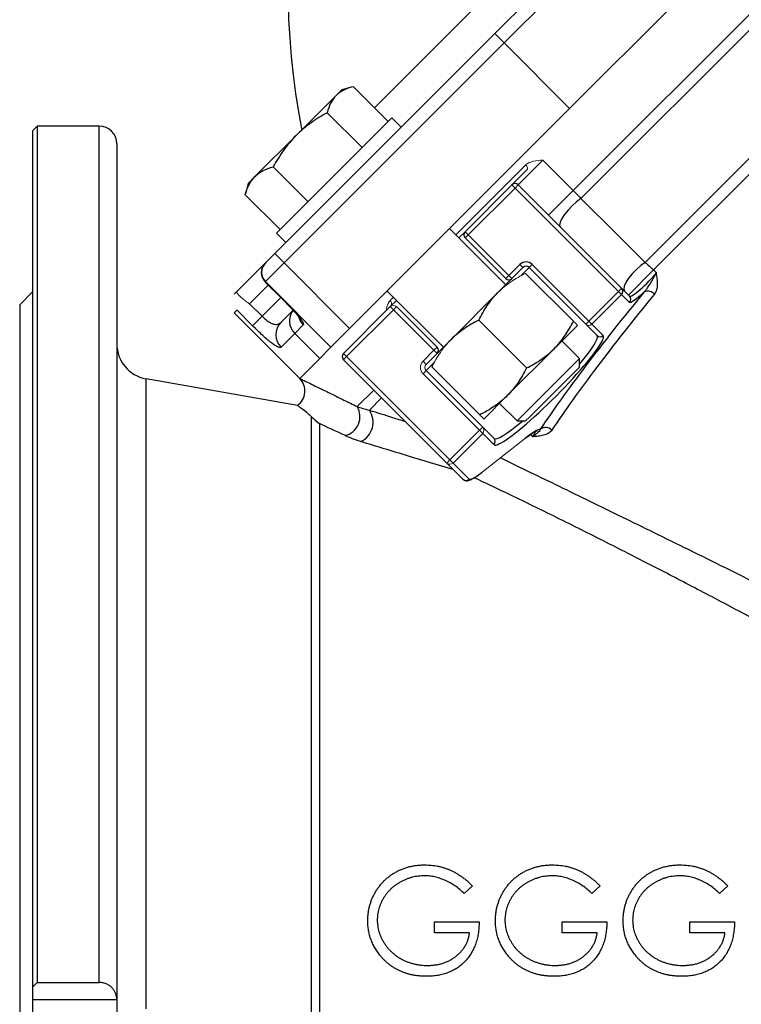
# Model space of a CAD drawing. Header units: millimetres. Extents: x -2916 to -129, y -697 to 1150.
# Tile 2 of 20: x -2916 to -2752, y 148 to 371. Entities that reach past the tile are written whole.
import ezdxf

# ---------------------------------------------------------------- set-up
doc = ezdxf.new("R2010")
doc.units = ezdxf.units.MM

msp = doc.modelspace()

# ---------------------------------------------------------------- linework, layer by layer
at = {"color": 0, "linetype": 'Continuous', "lineweight": 25}
for p, q in [((-2835.41, 351.09), (-2661.91, 524.59)), ((-2790.37, 332.36), (-2643.18, 479.55)), ((-2641.34, 477.82), (-2788.65, 330.51)), ((-2774.08, 316.07), (-2626.89, 463.25)), ((-2625.18, 461.4), (-2772.22, 314.35)), ((-2808.17, 367.9), (-2784.19, 391.88)), ((-2782.77, 389.06), (-2806.05, 365.78)), ((-2767.92, 374.21), (-2791.2, 350.93)), ((-2858, 318.07), (-2808.17, 367.9)), ((-2808.17, 367.9), (-2806.05, 365.78)), ((-2806.05, 365.78), (-2855.88, 315.95)), ((-2791.2, 350.93), (-2806.05, 365.78)), ((-2844.11, 353.88), (-2842.8, 355.19)), ((-2840.42, 355.83), (-2842.8, 355.19)), ((-2840.21, 355.89), (-2832.32, 347.99)), ((-2853.18, 344.81), (-2844.11, 353.88)), ((-2791.2, 350.93), (-2841.03, 301.1)), ((-2831.48, 348.83), (-2857.64, 322.67)), ((-2846.11, 349.98), (-2838.22, 342.09)), ((-2829.36, 346.71), (-2831.48, 348.83)), ((-2911.78, 346.95), (-2912.78, 345.95)), ((-2912.78, 151.98), (-2912.78, 345.95)), ((-2897.78, 346.95), (-2911.78, 346.95)), ((-2911.78, 346.95), (-2911.78, 152.95)), ((-2897.78, 152.95), (-2897.78, 346.95)), ((-2862.48, 335.51), (-2853.18, 344.81)), ((-2893.78, 342.95), (-2893.78, 149.03)), ((-2797.24, 339.23), (-2790.37, 332.36)), ((-2858.36, 337.74), (-2850.47, 329.84)), ((-2816.99, 322.31), (-2801.16, 338.14)), ((-2864.01, 333.98), (-2862.48, 335.51)), ((-2864.01, 333.98), (-2864.65, 331.6)), ((-2814.86, 323.02), (-2804.26, 333.63)), ((-2803.55, 332.92), (-2814.16, 322.31)), ((-2804.26, 333.63), (-2803.55, 332.92)), ((-2802.84, 333.63), (-2803.55, 332.92)), ((-2780.13, 309.5), (-2803.55, 332.92)), ((-2802.84, 333.63), (-2779.43, 310.21)), ((-2864.7, 331.4), (-2856.81, 323.5)), ((-2790.37, 332.36), (-2795.97, 326.76)), ((-2805.67, 311), (-2818.4, 323.73)), ((-2857.64, 322.67), (-2855.52, 320.55)), ((-2814.86, 323.02), (-2814.16, 322.31)), ((-2814.86, 321.61), (-2814.16, 322.31)), ((-2805.67, 312.41), (-2814.86, 321.61)), ((-2814.16, 322.31), (-2804.96, 313.12)), ((-2860.12, 315.95), (-2858, 318.07)), ((-2858, 318.07), (-2855.88, 315.95)), ((-2866.6, 309.47), (-2860.12, 315.95)), ((-2860.16, 315.91), (-2860.12, 315.95)), ((-2855.88, 315.95), (-2860.12, 311.71)), ((-2855.88, 315.95), (-2841.03, 301.1)), ((-2804.96, 313.12), (-2802.49, 315.6)), ((-2801.78, 314.89), (-2804.26, 312.41)), ((-2802.49, 315.6), (-2801.78, 314.89)), ((-2800.37, 314.89), (-2802.27, 312.99)), ((-2799.66, 315.6), (-2800.37, 314.89)), ((-2787.56, 302.08), (-2800.37, 314.89)), ((-2799.66, 315.6), (-2786.85, 302.79)), ((-2805.67, 312.41), (-2804.96, 313.12)), ((-2804.96, 313.12), (-2804.26, 312.41)), ((-2772.22, 314.35), (-2777.89, 308.68)), ((-2772.22, 314.35), (-2771.56, 313.69)), ((-2859.47, 310.94), (-2863.71, 306.7)), ((-2860.12, 311.71), (-2860.16, 311.67)), ((-2845.27, 296.86), (-2860.12, 311.71)), ((-2860.08, 311.56), (-2856.64, 308.12)), ((-2860.06, 311.54), (-2856.64, 308.11)), ((-2779.43, 310.21), (-2780.13, 309.5)), ((-2779.43, 310.21), (-2777.65, 308.43)), ((-2912.78, 309.45), (-2915.78, 306.45)), ((-2860.88, 303.87), (-2856.64, 308.11)), ((-2856.64, 308.11), (-2856.64, 308.12)), ((-2832.54, 309.59), (-2819.81, 296.86)), ((-2831.86, 307.44), (-2831.13, 308.17)), ((-2807.44, 309.23), (-2818.05, 298.63)), ((-2786.85, 302.79), (-2780.13, 309.5)), ((-2779.43, 308.8), (-2786.15, 302.09)), ((-2780.13, 309.5), (-2779.43, 308.8)), ((-2777.65, 307.02), (-2779.43, 308.8)), ((-2915.78, 306.45), (-2915.78, -12.55)), ((-2842.44, 295.44), (-2831.83, 306.05)), ((-2830.42, 306.05), (-2821.23, 296.86)), ((-2867.19, 304.64), (-2852.34, 289.79)), ((-2856.61, 302.49), (-2853.86, 305.23)), ((-2831.13, 305.34), (-2841.73, 294.74)), ((-2821.94, 296.15), (-2831.13, 305.34)), ((-2851.55, 301.89), (-2853.47, 299.97)), ((-2811.8, 302.98), (-2800.96, 292.15)), ((-2789.41, 301.81), (-2794.71, 296.5)), ((-2785, 299.52), (-2787.56, 302.08)), ((-2786.15, 302.09), (-2783.59, 299.52)), ((-2853.47, 299.97), (-2856.58, 296.86)), ((-2847.81, 294.31), (-2853.47, 299.97)), ((-2841.03, 301.1), (-2845.27, 296.86)), ((-2845.27, 296.86), (-2847.81, 294.31)), ((-2821.94, 296.15), (-2821.23, 296.86)), ((-2788.95, 294.28), (-2792.94, 298.27)), ((-2842.44, 295.44), (-2841.73, 294.74)), ((-2841.73, 294.74), (-2842.44, 294.03)), ((-2841.73, 294.74), (-2818.32, 271.32)), ((-2824.41, 293.68), (-2821.94, 296.15)), ((-2821.23, 295.44), (-2823.7, 292.97)), ((-2821.23, 295.44), (-2821.94, 296.15)), ((-2794.71, 296.5), (-2805.32, 285.9)), ((-2847.81, 294.31), (-2852.34, 289.79)), ((-2819.03, 270.61), (-2842.44, 294.03)), ((-2821.81, 293.45), (-2823.7, 291.56)), ((-2802.07, 281.16), (-2788.95, 294.28)), ((-2800.3, 281.02), (-2788.95, 292.37)), ((-2788.95, 292.37), (-2788.95, 294.28)), ((-2811.6, 278.04), (-2824.41, 290.85)), ((-2823.7, 291.56), (-2810.89, 278.75)), ((-2852.82, 283.67), (-2887.16, 289.72)), ((-2887.16, 146.95), (-2887.16, 289.72)), ((-2839.32, 283.41), (-2835.57, 287.16)), ((-2805.32, 285.9), (-2810.62, 280.59)), ((-2833.79, 285.37), (-2836.56, 282.6)), ((-2807.09, 284.13), (-2803.09, 280.14)), ((-2849.64, 10.8), (-2849.64, 281.07)), ((-2803.09, 280.14), (-2802.07, 281.16)), ((-2847.9, 279.56), (-2847.9, 10.95)), ((-2803.09, 280.14), (-2801.18, 280.14)), ((-2801.18, 280.14), (-2800.3, 281.02)), ((-2818.32, 271.32), (-2811.6, 278.04)), ((-2810.9, 277.34), (-2817.62, 270.62)), ((-2808.34, 274.78), (-2810.9, 277.34)), ((-2810.89, 278.75), (-2808.33, 276.18)), ((-2799.55, 276.57), (-2800.05, 277.07)), ((-2815.38, 266.96), (-2819.03, 270.61)), ((-2817.62, 270.62), (-2813.97, 266.97)), ((-2813.24, 174.86), (-2815.08, 173.11)), ((-2784.31, 174.86), (-2786.16, 173.11)), ((-2755.39, 174.86), (-2757.24, 173.11)), ((-2821.85, 164.18), (-2821.85, 166.64)), ((-2821.85, 166.64), (-2811.7, 166.64)), ((-2792.93, 164.18), (-2792.93, 166.64)), ((-2792.93, 166.64), (-2782.78, 166.64)), ((-2764.01, 164.18), (-2764.01, 166.64)), ((-2764.01, 166.64), (-2753.85, 166.64)), ((-2813.85, 164.18), (-2821.85, 164.18)), ((-2784.93, 164.18), (-2792.93, 164.18)), ((-2756.01, 164.18), (-2764.01, 164.18)), ((-2912.78, 149.07), (-2912.78, 151.98)), ((-2911.78, 152.95), (-2897.78, 152.95)), ((-2912.78, 149.07), (-2893.78, 149.07)), ((-2912.78, 144.83), (-2912.78, 149.07)), ((-2893.78, 149.03), (-2893.78, 144.87))]:
    msp.add_line(p, q, dxfattribs=at)
at = {"color": 0, "linetype": 'Continuous', "lineweight": 18}
for p, q in [((-2797.24, 339.23), (-2802.84, 333.63)), ((-2804.26, 333.63), (-2800.88, 337.01)), ((-2816.28, 321.61), (-2814.86, 323.02)), ((-2804.26, 312.41), (-2807.44, 309.23)), ((-2801.19, 313.59), (-2790.36, 302.76)), ((-2867.19, 308.88), (-2866.6, 309.47)), ((-2863.71, 306.7), (-2860.88, 303.87)), ((-2831.83, 306.05), (-2830.42, 307.46)), ((-2831.83, 306.05), (-2831.13, 305.34)), ((-2831.13, 305.34), (-2830.42, 306.05)), ((-2866.59, 305.24), (-2867.19, 304.64)), ((-2863.03, 301.73), (-2866.53, 305.23)), ((-2863.03, 301.73), (-2860.88, 303.87)), ((-2786.85, 302.79), (-2787.56, 302.08)), ((-2786.85, 302.79), (-2786.15, 302.09)), ((-2818.05, 298.63), (-2821.23, 295.44)), ((-2847.81, 294.31), (-2852.34, 289.79)), ((-2823.7, 292.97), (-2824.41, 293.68)), ((-2822.4, 292.38), (-2811.57, 281.54)), ((-2823.7, 291.56), (-2824.41, 290.85)), ((-2810.89, 278.75), (-2811.6, 278.04)), ((-2811.6, 278.04), (-2810.9, 277.34)), ((-2811.01, 268.57), (-2801.1, 276.32)), ((-2818.32, 271.32), (-2819.03, 270.61)), ((-2818.32, 271.32), (-2817.62, 270.62)), ((-2811.04, 268.54), (-2811.01, 268.57))]:
    msp.add_line(p, q, dxfattribs=at)
at = {"color": 0, "linetype": 'Continuous', "lineweight": 18, "flags": 128}
for points in [[(-2801.16, 338.14), (-2801.03, 338), (-2800.92, 337.84), (-2800.83, 337.68), (-2800.78, 337.52), (-2800.76, 337.37), (-2800.77, 337.23), (-2800.81, 337.11), (-2800.88, 337.01)], [(-2801.29, 276.17), (-2801.2, 276.22), (-2801.1, 276.32)]]:
    msp.add_lwpolyline(points, dxfattribs=at)
at = {"color": 0, "linetype": 'Continuous', "lineweight": 25, "flags": 128}
for points in [[(-2788.65, 330.51), (-2789.63, 329.79), (-2790.63, 328.91), (-2791.56, 327.93), (-2792.36, 326.93), (-2792.97, 325.98), (-2793.35, 325.15), (-2793.46, 324.5), (-2793.3, 324.08)], [(-2774.08, 316.07), (-2775.07, 315.35), (-2776.08, 314.47), (-2777.03, 313.49), (-2777.84, 312.47), (-2778.46, 311.51), (-2778.84, 310.66), (-2778.95, 310), (-2778.79, 309.57)]]:
    msp.add_lwpolyline(points, dxfattribs=at)
at = {"color": 0, "linetype": 'Continuous', "lineweight": 25}
for centre, radius, start, end in [((-2689, 378.18), 166, 144.8836, 191.1817), ((-2897.78, 342.95), 4, 0, 90), ((-2803.55, 332.92), 1, 45, 135), ((-2814.16, 322.31), 1, 135, 225), ((-2858, 313.83), 3, 135, 225), ((-2801.08, 314.18), 2, 45, 135), ((-2801.08, 314.18), 1, 45, 135), ((-2804.96, 313.12), 1, 225, 315), ((-2780.13, 309.51), 0.996, 314.7865, 44.7849), ((-2778.35, 307.73), 0.996, 314.7865, 44.7849), ((-2773.5, 307.57), 1.99, 41.2074, 113.2763), ((-2850.73, 302.81), 3.94, 142.3528, 225.9499), ((-2848.7, 304.74), 4.03, 195.3965, 225.0155), ((-2853.78, 299.69), 3.98, 135.327, 225.3233), ((-2784.3, 300.23), 0.996, 225.2151, 315.2135), ((-2885.78, 297.6), 8, 180, 260), ((-2821.94, 296.15), 1, 315, 45), ((-2841.73, 294.74), 1, 135, 225), ((-2855.16, 286.95), 4, 305.2753, 44.1379), ((-2843.09, 281.12), 4.4, 283.2578, 31.284), ((-2840.61, 279.87), 4.89, 295.6673, 34.0243), ((-2796.66, 276.65), 2.01, 45.0819, 125.9561), ((-2809.04, 275.48), 0.996, 314.7865, 44.7849), ((-2814.67, 267.67), 0.996, 225.2151, 315.2135)]:
    msp.add_arc(centre, radius, start, end, dxfattribs=at)
at = {"color": 0, "linetype": 'Continuous', "lineweight": 18}
for centre, radius, start, end in [((-2858.04, 313.79), 3, 135.0169, 225.0169), ((-2832.47, 306.73), 0.934, 320.0692, 49.2998), ((-2831.13, 305.34), 1, 45, 135), ((-2786.86, 302.79), 0.996, 225.2151, 315.2135), ((-2823, 292.26), 2, 135, 225), ((-2823, 292.26), 1, 135, 225), ((-2811.6, 278.04), 0.996, 314.7865, 44.7849), ((-2818.32, 271.32), 0.996, 225.2151, 315.2135)]:
    msp.add_arc(centre, radius, start, end, dxfattribs=at)
at = {"color": 0, "linetype": 'Continuous', "lineweight": 25}
for centre, major_axis, ratio, start_param, end_param in [((-2774.11, 311.97), (3.54, 3.54), 0.147341, 3.141593, 5.361552), ((-2685.48, 374.65), (123.04, 123.04), 0.122785, 2.247276, 2.583531), ((-2684.07, 373.25), (121.62, 121.62), 0.124212, 2.247276, 2.583531), ((-2773.41, 311.27), (4.24, 4.24), 0.122785, 3.141593, 4.384368), ((-2796.67, 287.85), (11.67, 11.67), 0.130226, 5.297936, 6.283185), ((-2795.96, 287.15), (12.37, 12.37), 0.122785, 6.001165, 6.283185), ((-2795.96, 287.15), (12.37, 12.37), 0.122785, 3.462983, 6.001165), ((-2796.67, 287.85), (11.67, 11.67), 0.130226, 3.141593, 4.126842), ((-2806.8, 269.02), (9.19, 9.19), 0.122785, 0.136152, 0.785398), ((-2807.5, 269.72), (8.49, 8.49), 0.133017, 5.772028, 6.072117), ((-2795.96, 287.15), (12.37, 12.37), 0.122785, 3.141593, 3.462983), ((-2806.19, 274.75), (7.78, 7.78), 0.122785, 3.141593, 3.926991)]:
    msp.add_ellipse(centre, major_axis=major_axis, ratio=ratio, start_param=start_param, end_param=end_param, dxfattribs=at)
for points, knots in [([(-2840.41, 355.81), (-2841.08, 355.62), (-2842.51, 355.2), (-2843.56, 354.34), (-2844.11, 353.88)], [0, 0, 0, 0, 0.470462, 1, 1, 1, 1]), ([(-2844.11, 353.88), (-2844.36, 353.63), (-2844.59, 353.36), (-2845, 352.77), (-2845.18, 352.46), (-2845.67, 351.47), (-2845.92, 350.75), (-2846.11, 349.98)], [0, 0, 0, 0, 0.25, 0.25, 0.5, 0.5, 1, 1, 1, 1]), ([(-2846.11, 349.98), (-2847.41, 349.27), (-2848.65, 348.5), (-2851.02, 346.79), (-2852.14, 345.85), (-2853.18, 344.81)], [0, 0, 0, 0, 0.5, 0.5, 1, 1, 1, 1]), ([(-2853.18, 344.81), (-2853.7, 344.29), (-2854.2, 343.74), (-2855.15, 342.62), (-2855.6, 342.05), (-2856.88, 340.27), (-2857.65, 339.02), (-2858.36, 337.74)], [0, 0, 0, 0, 0.25, 0.25, 0.5, 0.5, 1, 1, 1, 1]), ([(-2862.48, 335.51), (-2862.21, 335.78), (-2861.92, 336.03), (-2861.29, 336.48), (-2860.96, 336.68), (-2859.92, 337.23), (-2859.16, 337.51), (-2858.36, 337.74)], [0, 0, 0, 0, 0.25, 0.25, 0.5, 0.5, 1, 1, 1, 1]), ([(-2864.7, 331.4), (-2864.59, 331.8), (-2864.46, 332.19), (-2864.16, 332.95), (-2864, 333.32), (-2863.46, 334.36), (-2863.01, 334.98), (-2862.48, 335.51)], [0, 0, 0, 0, 0.25, 0.25, 0.5, 0.5, 1, 1, 1, 1]), ([(-2774.28, 309.41), (-2774.13, 309.57), (-2773.99, 309.74), (-2773.71, 310.09), (-2773.58, 310.27), (-2773.21, 310.82), (-2772.97, 311.19), (-2772.51, 311.93), (-2772.3, 312.3), (-2771.9, 313.01), (-2771.72, 313.36), (-2771.56, 313.69)], [0, 0, 0, 0, 0.125, 0.125, 0.25, 0.25, 0.5, 0.5, 0.75, 0.75, 1, 1, 1, 1]), ([(-2771.99, 308.89), (-2771.75, 309.18), (-2771.58, 309.52), (-2771.35, 310.28), (-2771.29, 310.69), (-2771.26, 311.52), (-2771.29, 311.95), (-2771.37, 312.6), (-2771.4, 312.82), (-2771.48, 313.25), (-2771.52, 313.47), (-2771.56, 313.69)], [0, 0, 0, 0, 0.25, 0.25, 0.5, 0.5, 0.75, 0.75, 0.875, 0.875, 1, 1, 1, 1]), ([(-2856.64, 308.12), (-2856.23, 307.71), (-2855.83, 307.3), (-2855.06, 306.51), (-2854.69, 306.13), (-2853.98, 305.39), (-2853.66, 305.04), (-2853.22, 304.56), (-2853.08, 304.41), (-2852.82, 304.11), (-2852.69, 303.96), (-2852.35, 303.55), (-2852.15, 303.31), (-2851.92, 302.98), (-2851.85, 302.88), (-2851.73, 302.69), (-2851.68, 302.6), (-2851.47, 302.2), (-2851.44, 302), (-2851.55, 301.89)], [0, 0, 0, 0, 0.125, 0.125, 0.25, 0.25, 0.375, 0.375, 0.4375, 0.4375, 0.5, 0.5, 0.625, 0.625, 0.6875, 0.6875, 0.75, 0.75, 1, 1, 1, 1]), ([(-2856.64, 308.11), (-2856.34, 307.81), (-2855.7, 307.17), (-2854.78, 306.22), (-2853.92, 305.32), (-2853.21, 304.54), (-2852.7, 303.93), (-2852.43, 303.6), (-2852.33, 303.43), (-2852.36, 303.47), (-2852.36, 303.47)], [0, 0, 0, 0, 0.1398161, 0.2939198, 0.4488982, 0.6029804, 0.7561695, 0.8861629, 0.994688, 1, 1, 1, 1]), ([(-2811.8, 302.98), (-2811.51, 303.56), (-2811.2, 304.12), (-2810.56, 305.24), (-2810.22, 305.78), (-2809.14, 307.36), (-2808.34, 308.34), (-2807.44, 309.23)], [0, 0, 0, 0, 0.25, 0.25, 0.5, 0.5, 1, 1, 1, 1]), ([(-2860.88, 303.87), (-2860.66, 303.65), (-2860.44, 303.45), (-2859.99, 303.06), (-2859.75, 302.88), (-2859.42, 302.66), (-2859.31, 302.58), (-2859.1, 302.45), (-2858.99, 302.39), (-2858.68, 302.24), (-2858.48, 302.16), (-2858.11, 302.05), (-2857.94, 302.02), (-2857.61, 302.01), (-2857.46, 302.02), (-2857.05, 302.13), (-2856.81, 302.29), (-2856.61, 302.49)], [0, 0, 0, 0, 0.125, 0.125, 0.25, 0.25, 0.3125, 0.3125, 0.375, 0.375, 0.5, 0.5, 0.625, 0.625, 0.75, 0.75, 1, 1, 1, 1]), ([(-2856.58, 296.86), (-2856.64, 296.81), (-2856.72, 296.78), (-2856.9, 296.79), (-2856.96, 296.8), (-2857.11, 296.84), (-2857.19, 296.87), (-2857.45, 296.98), (-2857.65, 297.09), (-2858, 297.31), (-2858.13, 297.4), (-2858.39, 297.58), (-2858.53, 297.68), (-2858.82, 297.9), (-2858.97, 298.02), (-2859.28, 298.27), (-2859.44, 298.41), (-2859.95, 298.84), (-2860.31, 299.15), (-2861.06, 299.82), (-2861.45, 300.19), (-2862.23, 300.94), (-2862.63, 301.33), (-2863.03, 301.73)], [0, 0, 0, 0, 0.125, 0.125, 0.1875, 0.1875, 0.25, 0.25, 0.375, 0.375, 0.4375, 0.4375, 0.5, 0.5, 0.5625, 0.5625, 0.625, 0.625, 0.75, 0.75, 0.875, 0.875, 1, 1, 1, 1]), ([(-2811.8, 302.98), (-2812.95, 302.4), (-2814.06, 301.77), (-2816.16, 300.33), (-2817.14, 299.53), (-2818.05, 298.63)], [0, 0, 0, 0, 0.5, 0.5, 1, 1, 1, 1]), ([(-2794.71, 296.5), (-2794.26, 296.95), (-2793.84, 297.42), (-2793.02, 298.41), (-2792.64, 298.93), (-2791.56, 300.51), (-2790.93, 301.61), (-2790.36, 302.76)], [0, 0, 0, 0, 0.25, 0.25, 0.5, 0.5, 1, 1, 1, 1]), ([(-2800.96, 292.15), (-2800.39, 292.44), (-2799.82, 292.74), (-2798.71, 293.39), (-2798.16, 293.73), (-2796.59, 294.81), (-2795.61, 295.61), (-2794.71, 296.5)], [0, 0, 0, 0, 0.25, 0.25, 0.5, 0.5, 1, 1, 1, 1]), ([(-2800.96, 292.15), (-2801.54, 290.99), (-2802.18, 289.88), (-2803.61, 287.78), (-2804.41, 286.8), (-2805.32, 285.9)], [0, 0, 0, 0, 0.5, 0.5, 1, 1, 1, 1]), ([(-2852.27, 289.75), (-2852.29, 289.76), (-2852.34, 289.78), (-2851.88, 289.56), (-2850.88, 289.07), (-2849.35, 288.32), (-2847.4, 287.37), (-2845.07, 286.23), (-2842.39, 284.92), (-2840.35, 283.91), (-2839.32, 283.41)], [0, 0, 0, 0, 0.053494, 0.186741, 0.324069, 0.462716, 0.595047, 0.728256, 0.863806, 1, 1, 1, 1]), ([(-2805.32, 285.9), (-2805.77, 285.45), (-2806.24, 285.02), (-2807.22, 284.21), (-2807.73, 283.83), (-2809.3, 282.75), (-2810.42, 282.12), (-2811.57, 281.54)], [0, 0, 0, 0, 0.25, 0.25, 0.5, 0.5, 1, 1, 1, 1]), ([(-2849.64, 281.07), (-2849.91, 281.31), (-2850.63, 281.96), (-2851.69, 282.78), (-2852.47, 283.38), (-2852.85, 283.66), (-2852.83, 283.65), (-2852.83, 283.64)], [0, 0, 0, 0, 0.154464, 0.407293, 0.661572, 0.879511, 1, 1, 1, 1]), ([(-2839.32, 283.41), (-2838.94, 283.27), (-2838.52, 283.13), (-2837.6, 282.86), (-2837.11, 282.73), (-2836.56, 282.6)], [0, 0, 0, 0, 0.5, 0.5, 1, 1, 1, 1]), ([(-2836.56, 282.6), (-2834.84, 282.06), (-2832.21, 281.22), (-2829.42, 280.34), (-2828.44, 280.03)], [0, 0, 0, 0, 0.651126, 1, 1, 1, 1]), ([(-2838.49, 275.46), (-2839.19, 275.67), (-2839.83, 275.9), (-2841.02, 276.36), (-2841.57, 276.59), (-2842.08, 276.83)], [0, 0, 0, 0, 0.5, 0.5, 1, 1, 1, 1]), ([(-2801.18, 276.23), (-2800.99, 276.38), (-2800.45, 276.8), (-2799.68, 277.35), (-2798.99, 277.76), (-2798.61, 277.96), (-2798.43, 277.99), (-2798.47, 277.99), (-2798.47, 277.99)], [0, 0, 0, 0, 0.134226, 0.385737, 0.633054, 0.833027, 0.994583, 1, 1, 1, 1]), ([(-2797.85, 278.28), (-2797.85, 278.16), (-2797.9, 278.06), (-2798.07, 277.84), (-2798.19, 277.72), (-2798.48, 277.46), (-2798.65, 277.31), (-2798.95, 277.06), (-2799.06, 276.97), (-2799.3, 276.78), (-2799.42, 276.68), (-2799.55, 276.57)], [0, 0, 0, 0, 0.25, 0.25, 0.5, 0.5, 0.75, 0.75, 0.875, 0.875, 1, 1, 1, 1]), ([(-2795.24, 278.08), (-2795.45, 277.76), (-2795.73, 277.52), (-2796.21, 277.24), (-2796.38, 277.16), (-2796.74, 277.01), (-2796.92, 276.95), (-2797.49, 276.8), (-2797.89, 276.73), (-2798.71, 276.63), (-2799.13, 276.6), (-2799.55, 276.57)], [0, 0, 0, 0, 0.25, 0.25, 0.375, 0.375, 0.5, 0.5, 0.75, 0.75, 1, 1, 1, 1]), ([(-2817.58, 269.17), (-2820.99, 270.19), (-2826.34, 271.78), (-2833.25, 273.87), (-2836.74, 274.93), (-2838.49, 275.46)], [0, 0, 0, 0, 0.469376, 0.73437, 1, 1, 1, 1]), ([(-2806.86, 271.82), (-2806.69, 271.74), (-2804.54, 270.69), (-2800.12, 268.54), (-2793.55, 265.34), (-2786.56, 261.94), (-2779.43, 258.46), (-2771.96, 254.81), (-2764.2, 251), (-2755.93, 246.91), (-2747.43, 242.65), (-2736.9, 237.32), (-2724.34, 230.84), (-2709.79, 223.08), (-2697.18, 216.1), (-2686.63, 210.03), (-2678.17, 205.03), (-2669.6, 199.76), (-2662.07, 195), (-2655.68, 190.87), (-2650.71, 187.62), (-2646.04, 184.5), (-2641.36, 181.31), (-2636.63, 178), (-2631.82, 174.53), (-2627.21, 171.09), (-2622.27, 167.27), (-2617.02, 163.02), (-2611.52, 158.31), (-2606.3, 153.57), (-2601.37, 148.79), (-2596.71, 143.97), (-2592.34, 139.12), (-2586.86, 132.57), (-2580.58, 124.14), (-2574.74, 114.78), (-2570.32, 106.49), (-2566.98, 99.31), (-2564.06, 92.05), (-2561.55, 84.72), (-2559.43, 77.37), (-2557.45, 69), (-2555.75, 59.7), (-2555.05, 53.26), (-2554.7, 50.02)], [0, 0, 0, 0, 0.001846, 0.024655, 0.048266, 0.072705, 0.097992, 0.121592, 0.148263, 0.175396, 0.203006, 0.231111, 0.277145, 0.323206, 0.369568, 0.396931, 0.423543, 0.450252, 0.47914, 0.496081, 0.51213, 0.527291, 0.541566, 0.557993, 0.573922, 0.589358, 0.604309, 0.624196, 0.643538, 0.662358, 0.680683, 0.698542, 0.715967, 0.732991, 0.767092, 0.800421, 0.822394, 0.844291, 0.866226, 0.888498, 0.910965, 0.933736, 0.966657, 1, 1, 1, 1]), ([(-2815.38, 266.96), (-2815.21, 266.85), (-2814.89, 266.62), (-2814.39, 266.6), (-2813.94, 266.69), (-2813.41, 266.91), (-2812.69, 267.33), (-2811.88, 267.89), (-2811.32, 268.32), (-2811.1, 268.49)], [0, 0, 0, 0, 0.100763, 0.194329, 0.30199, 0.457356, 0.670613, 0.872084, 1, 1, 1, 1]), ([(-2574.43, 54.17), (-2574.44, 55.39), (-2574.45, 57.75), (-2574.55, 61.35), (-2574.72, 64.83), (-2574.97, 68.19), (-2575.38, 72.51), (-2576.11, 77.83), (-2577.34, 84.16), (-2578.96, 90.47), (-2581.03, 96.8), (-2583.58, 103.15), (-2586.32, 108.85), (-2589.13, 113.95), (-2591.92, 118.49), (-2594.98, 123.04), (-2598.6, 127.96), (-2602.86, 133.25), (-2607.62, 138.66), (-2612.61, 143.91), (-2617.82, 149.04), (-2623.45, 154.27), (-2630.47, 160.42), (-2638.93, 167.38), (-2646.13, 172.9), (-2650.84, 176.36), (-2652.88, 177.83), (-2654.94, 179.29), (-2657.01, 180.75), (-2659.11, 182.2), (-2661.23, 183.65), (-2663.37, 185.08), (-2665.72, 186.64), (-2668.5, 188.45), (-2671.93, 190.63), (-2676.01, 193.19), (-2680.62, 196.04), (-2685.22, 198.84), (-2690.34, 201.93), (-2695.89, 205.23), (-2702.42, 209.05), (-2710.24, 213.55), (-2719.08, 218.57), (-2726.39, 222.65), (-2731.07, 225.24), (-2733.36, 226.5), (-2735.6, 227.73), (-2737.8, 228.93), (-2739.94, 230.1), (-2743.3, 231.92), (-2747.82, 234.36), (-2753.46, 237.37), (-2758.89, 240.25), (-2764.12, 242.99), (-2769.14, 245.61), (-2773.96, 248.1), (-2778.99, 250.66), (-2786.23, 254.34), (-2795.35, 258.88), (-2804.91, 263.54), (-2810.48, 266.17), (-2812.82, 267.27)], [0, 0, 0, 0, 0.013669, 0.026638, 0.03891, 0.050487, 0.061376, 0.082622, 0.102936, 0.122379, 0.142535, 0.162533, 0.182466, 0.197169, 0.212209, 0.227619, 0.24343, 0.263399, 0.284266, 0.303457, 0.323697, 0.345007, 0.367404, 0.401374, 0.436337, 0.443325, 0.450353, 0.45742, 0.464528, 0.471676, 0.478866, 0.486095, 0.493367, 0.502655, 0.514087, 0.527663, 0.543384, 0.560074, 0.573371, 0.594293, 0.615247, 0.638184, 0.671932, 0.703336, 0.711174, 0.718851, 0.726368, 0.733724, 0.740919, 0.747954, 0.767657, 0.786776, 0.805312, 0.823265, 0.840637, 0.85743, 0.873646, 0.893527, 0.934486, 0.972522, 1, 1, 1, 1]), ([(-2836.93, 166.96), (-2836.93, 167.24), (-2836.92, 167.8), (-2836.83, 168.64), (-2836.7, 169.46), (-2836.52, 170.26), (-2836.28, 171.05), (-2835.99, 171.82), (-2835.65, 172.58), (-2835.26, 173.32), (-2834.82, 174.03), (-2834.34, 174.71), (-2833.82, 175.34), (-2833.26, 175.94), (-2832.66, 176.49), (-2832.03, 177.01), (-2831.36, 177.49), (-2830.64, 177.92), (-2829.9, 178.31), (-2829.13, 178.65), (-2828.34, 178.93), (-2827.52, 179.16), (-2826.68, 179.34), (-2825.82, 179.47), (-2824.93, 179.56), (-2824.33, 179.56), (-2824.02, 179.57)], [0, 0, 0, 0, 0.042039, 0.083544, 0.124643, 0.165303, 0.206171, 0.246971, 0.288329, 0.329987, 0.371797, 0.412738, 0.453459, 0.494001, 0.534381, 0.574952, 0.615892, 0.65725, 0.699007, 0.740486, 0.782325, 0.824567, 0.867041, 0.9105, 0.954619, 1, 1, 1, 1]), ([(-2824.02, 179.57), (-2823.77, 179.56), (-2823.28, 179.56), (-2822.55, 179.5), (-2821.82, 179.41), (-2821.11, 179.3), (-2820.41, 179.14), (-2819.73, 178.94), (-2819.05, 178.72), (-2818.38, 178.45), (-2817.72, 178.15), (-2817.07, 177.81), (-2816.42, 177.42), (-2815.77, 176.99), (-2815.13, 176.52), (-2814.49, 176), (-2813.86, 175.45), (-2813.45, 175.06), (-2813.24, 174.86)], [0, 0, 0, 0, 0.061617, 0.122179, 0.182216, 0.241864, 0.30096, 0.359969, 0.419033, 0.478069, 0.537993, 0.59896, 0.661321, 0.725248, 0.79122, 0.858746, 0.928318, 1, 1, 1, 1]), ([(-2808.01, 166.96), (-2808, 167.24), (-2808, 167.8), (-2807.91, 168.64), (-2807.78, 169.46), (-2807.6, 170.26), (-2807.36, 171.05), (-2807.07, 171.82), (-2806.73, 172.58), (-2806.34, 173.32), (-2805.9, 174.03), (-2805.42, 174.71), (-2804.9, 175.34), (-2804.34, 175.94), (-2803.74, 176.49), (-2803.11, 177.01), (-2802.43, 177.49), (-2801.72, 177.92), (-2800.98, 178.31), (-2800.21, 178.65), (-2799.41, 178.93), (-2798.6, 179.16), (-2797.76, 179.34), (-2796.89, 179.47), (-2796, 179.56), (-2795.4, 179.56), (-2795.1, 179.57)], [0, 0, 0, 0, 0.042039, 0.083544, 0.124643, 0.165303, 0.206171, 0.246971, 0.288329, 0.329987, 0.371797, 0.412738, 0.453459, 0.494001, 0.534381, 0.574952, 0.615892, 0.65725, 0.699007, 0.740486, 0.782325, 0.824567, 0.867041, 0.9105, 0.954619, 1, 1, 1, 1]), ([(-2795.1, 179.57), (-2794.85, 179.56), (-2794.36, 179.56), (-2793.62, 179.5), (-2792.9, 179.41), (-2792.19, 179.3), (-2791.49, 179.14), (-2790.8, 178.94), (-2790.12, 178.72), (-2789.46, 178.45), (-2788.8, 178.15), (-2788.14, 177.81), (-2787.49, 177.42), (-2786.85, 176.99), (-2786.2, 176.52), (-2785.57, 176), (-2784.93, 175.45), (-2784.52, 175.06), (-2784.31, 174.86)], [0, 0, 0, 0, 0.061617, 0.122179, 0.182216, 0.241864, 0.30096, 0.359969, 0.419033, 0.478069, 0.537993, 0.59896, 0.661321, 0.725248, 0.79122, 0.858746, 0.928318, 1, 1, 1, 1]), ([(-2779.08, 166.96), (-2779.08, 167.24), (-2779.07, 167.8), (-2778.98, 168.64), (-2778.86, 169.46), (-2778.67, 170.26), (-2778.44, 171.05), (-2778.15, 171.82), (-2777.81, 172.58), (-2777.41, 173.32), (-2776.97, 174.03), (-2776.5, 174.71), (-2775.97, 175.34), (-2775.42, 175.94), (-2774.82, 176.49), (-2774.18, 177.01), (-2773.51, 177.49), (-2772.8, 177.92), (-2772.06, 178.31), (-2771.29, 178.65), (-2770.49, 178.93), (-2769.68, 179.16), (-2768.83, 179.34), (-2767.97, 179.47), (-2767.08, 179.56), (-2766.48, 179.56), (-2766.17, 179.57)], [0, 0, 0, 0, 0.042039, 0.083544, 0.124643, 0.165303, 0.206171, 0.246971, 0.288329, 0.329987, 0.371797, 0.412738, 0.453459, 0.494001, 0.534381, 0.574952, 0.615892, 0.65725, 0.699007, 0.740486, 0.782325, 0.824567, 0.867041, 0.9105, 0.954619, 1, 1, 1, 1]), ([(-2766.17, 179.57), (-2765.93, 179.56), (-2765.43, 179.56), (-2764.7, 179.5), (-2763.98, 179.41), (-2763.27, 179.3), (-2762.57, 179.14), (-2761.88, 178.94), (-2761.2, 178.72), (-2760.53, 178.45), (-2759.87, 178.15), (-2759.22, 177.81), (-2758.57, 177.42), (-2757.92, 176.99), (-2757.28, 176.52), (-2756.65, 176), (-2756.01, 175.45), (-2755.6, 175.06), (-2755.39, 174.86)], [0, 0, 0, 0, 0.061617, 0.122179, 0.182216, 0.241864, 0.30096, 0.359969, 0.419033, 0.478069, 0.537993, 0.59896, 0.661321, 0.725248, 0.79122, 0.858746, 0.928318, 1, 1, 1, 1]), ([(-2824.09, 177.11), (-2824.33, 177.1), (-2824.79, 177.1), (-2825.48, 177.02), (-2826.16, 176.92), (-2826.84, 176.77), (-2827.5, 176.58), (-2828.16, 176.34), (-2828.81, 176.06), (-2829.45, 175.74), (-2830.06, 175.39), (-2830.64, 175), (-2831.19, 174.58), (-2831.7, 174.13), (-2832.17, 173.64), (-2832.62, 173.13), (-2833.02, 172.59), (-2833.39, 172.02), (-2833.71, 171.43), (-2834, 170.83), (-2834.24, 170.22), (-2834.43, 169.6), (-2834.59, 168.98), (-2834.7, 168.35), (-2834.76, 167.7), (-2834.77, 167.27), (-2834.78, 167.06)], [0, 0, 0, 0, 0.042841, 0.085571, 0.127719, 0.170068, 0.212787, 0.255482, 0.298877, 0.342861, 0.386528, 0.429532, 0.471886, 0.513729, 0.555082, 0.596535, 0.63812, 0.679822, 0.721331, 0.761888, 0.802199, 0.841806, 0.88106, 0.920633, 0.960101, 1, 1, 1, 1]), ([(-2815.08, 173.11), (-2815.42, 173.42), (-2816.08, 174.04), (-2817.15, 174.85), (-2818.28, 175.54), (-2819.44, 176.1), (-2820.62, 176.55), (-2821.79, 176.87), (-2822.94, 177.07), (-2823.71, 177.09), (-2824.09, 177.11)], [0, 0, 0, 0, 0.136144, 0.269043, 0.398517, 0.5271, 0.652283, 0.77168, 0.887495, 1, 1, 1, 1]), ([(-2795.17, 177.11), (-2795.4, 177.1), (-2795.87, 177.1), (-2796.56, 177.02), (-2797.24, 176.92), (-2797.91, 176.77), (-2798.58, 176.58), (-2799.24, 176.34), (-2799.89, 176.06), (-2800.52, 175.74), (-2801.14, 175.39), (-2801.72, 175), (-2802.27, 174.58), (-2802.78, 174.13), (-2803.25, 173.64), (-2803.7, 173.13), (-2804.1, 172.59), (-2804.46, 172.02), (-2804.79, 171.43), (-2805.08, 170.83), (-2805.32, 170.22), (-2805.51, 169.6), (-2805.66, 168.98), (-2805.77, 168.35), (-2805.84, 167.7), (-2805.85, 167.27), (-2805.85, 167.06)], [0, 0, 0, 0, 0.0428412, 0.0855713, 0.1277187, 0.1700684, 0.2127872, 0.2554816, 0.2988771, 0.3428606, 0.3865276, 0.4295324, 0.4718862, 0.5137293, 0.5550817, 0.5965352, 0.6381201, 0.6798222, 0.7213315, 0.7618884, 0.8021993, 0.8418063, 0.8810604, 0.9206332, 0.9601012, 1, 1, 1, 1]), ([(-2786.16, 173.11), (-2786.49, 173.42), (-2787.15, 174.04), (-2788.23, 174.85), (-2789.35, 175.54), (-2790.52, 176.1), (-2791.69, 176.55), (-2792.87, 176.87), (-2794.02, 177.07), (-2794.79, 177.09), (-2795.17, 177.11)], [0, 0, 0, 0, 0.136144, 0.269043, 0.398517, 0.5271, 0.652283, 0.77168, 0.887495, 1, 1, 1, 1]), ([(-2766.25, 177.11), (-2766.48, 177.1), (-2766.94, 177.1), (-2767.63, 177.02), (-2768.32, 176.92), (-2768.99, 176.77), (-2769.66, 176.58), (-2770.32, 176.34), (-2770.96, 176.06), (-2771.6, 175.74), (-2772.21, 175.39), (-2772.8, 175), (-2773.35, 174.58), (-2773.86, 174.13), (-2774.33, 173.64), (-2774.77, 173.13), (-2775.18, 172.59), (-2775.54, 172.02), (-2775.87, 171.43), (-2776.15, 170.83), (-2776.39, 170.22), (-2776.58, 169.6), (-2776.74, 168.98), (-2776.85, 168.35), (-2776.91, 167.7), (-2776.92, 167.27), (-2776.93, 167.06)], [0, 0, 0, 0, 0.042841, 0.085571, 0.127719, 0.170068, 0.212787, 0.255482, 0.298877, 0.342861, 0.386528, 0.429532, 0.471886, 0.513729, 0.555082, 0.596535, 0.63812, 0.679822, 0.721331, 0.761888, 0.802199, 0.841806, 0.88106, 0.920633, 0.960101, 1, 1, 1, 1]), ([(-2757.24, 173.11), (-2757.57, 173.42), (-2758.23, 174.04), (-2759.31, 174.85), (-2760.43, 175.54), (-2761.59, 176.1), (-2762.77, 176.55), (-2763.94, 176.87), (-2765.1, 177.07), (-2765.87, 177.09), (-2766.25, 177.11)], [0, 0, 0, 0, 0.136144, 0.269043, 0.398517, 0.5271, 0.652283, 0.77168, 0.887495, 1, 1, 1, 1]), ([(-2833.99, 158.87), (-2834.22, 159.17), (-2834.69, 159.75), (-2835.28, 160.68), (-2835.79, 161.64), (-2836.21, 162.64), (-2836.53, 163.67), (-2836.76, 164.74), (-2836.9, 165.84), (-2836.92, 166.58), (-2836.93, 166.96)], [0, 0, 0, 0, 0.127896, 0.253668, 0.376738, 0.499344, 0.621999, 0.745699, 0.871345, 1, 1, 1, 1]), ([(-2834.78, 167.06), (-2834.77, 166.84), (-2834.76, 166.39), (-2834.69, 165.73), (-2834.57, 165.08), (-2834.41, 164.44), (-2834.2, 163.81), (-2833.94, 163.18), (-2833.64, 162.56), (-2833.29, 161.96), (-2832.9, 161.38), (-2832.47, 160.82), (-2832.01, 160.3), (-2831.51, 159.81), (-2830.98, 159.35), (-2830.41, 158.92), (-2829.81, 158.53), (-2829.17, 158.17), (-2828.5, 157.85), (-2827.82, 157.56), (-2827.12, 157.33), (-2826.41, 157.14), (-2825.68, 156.98), (-2824.93, 156.88), (-2824.17, 156.81), (-2823.66, 156.8), (-2823.4, 156.8)], [0, 0, 0, 0, 0.038994, 0.077882, 0.116652, 0.155416, 0.194618, 0.234261, 0.274547, 0.315667, 0.35702, 0.398083, 0.439098, 0.479833, 0.521274, 0.562841, 0.605292, 0.648409, 0.691727, 0.735149, 0.778369, 0.821661, 0.865524, 0.909731, 0.954523, 1, 1, 1, 1]), ([(-2811.7, 166.64), (-2811.71, 166.19), (-2811.73, 165.29), (-2811.89, 163.98), (-2812.15, 162.74), (-2812.51, 161.58), (-2812.97, 160.48), (-2813.52, 159.46), (-2814.19, 158.52), (-2814.94, 157.65), (-2815.78, 156.87), (-2816.7, 156.19), (-2817.68, 155.61), (-2818.73, 155.15), (-2819.85, 154.78), (-2821.03, 154.52), (-2822.29, 154.37), (-2823.15, 154.35), (-2823.59, 154.34)], [0, 0, 0, 0, 0.071272, 0.139493, 0.204635, 0.267406, 0.328446, 0.388397, 0.447734, 0.507392, 0.566768, 0.625478, 0.684067, 0.743248, 0.804033, 0.866499, 0.931723, 1, 1, 1, 1]), ([(-2805.06, 158.87), (-2805.3, 159.17), (-2805.76, 159.75), (-2806.36, 160.68), (-2806.87, 161.64), (-2807.29, 162.64), (-2807.61, 163.67), (-2807.84, 164.74), (-2807.98, 165.84), (-2808, 166.58), (-2808.01, 166.96)], [0, 0, 0, 0, 0.127896, 0.253668, 0.376738, 0.499344, 0.621999, 0.745699, 0.871345, 1, 1, 1, 1]), ([(-2805.85, 167.06), (-2805.85, 166.84), (-2805.84, 166.39), (-2805.77, 165.73), (-2805.65, 165.08), (-2805.48, 164.44), (-2805.28, 163.81), (-2805.02, 163.18), (-2804.72, 162.56), (-2804.37, 161.96), (-2803.98, 161.38), (-2803.55, 160.82), (-2803.09, 160.3), (-2802.59, 159.81), (-2802.06, 159.35), (-2801.49, 158.92), (-2800.88, 158.53), (-2800.24, 158.17), (-2799.58, 157.85), (-2798.9, 157.56), (-2798.2, 157.33), (-2797.49, 157.14), (-2796.76, 156.98), (-2796.01, 156.88), (-2795.25, 156.81), (-2794.74, 156.8), (-2794.48, 156.8)], [0, 0, 0, 0, 0.038994, 0.077882, 0.116652, 0.155416, 0.194618, 0.234261, 0.274547, 0.315667, 0.35702, 0.398083, 0.439098, 0.479833, 0.521274, 0.562841, 0.605292, 0.648409, 0.691727, 0.735149, 0.778369, 0.821661, 0.865524, 0.909731, 0.954523, 1, 1, 1, 1]), ([(-2782.78, 166.64), (-2782.79, 166.19), (-2782.81, 165.29), (-2782.97, 163.98), (-2783.23, 162.74), (-2783.58, 161.58), (-2784.04, 160.48), (-2784.6, 159.46), (-2785.27, 158.52), (-2786.02, 157.65), (-2786.86, 156.87), (-2787.77, 156.19), (-2788.75, 155.61), (-2789.81, 155.15), (-2790.92, 154.78), (-2792.11, 154.52), (-2793.37, 154.37), (-2794.23, 154.35), (-2794.66, 154.34)], [0, 0, 0, 0, 0.071272, 0.139493, 0.204635, 0.267406, 0.328446, 0.388397, 0.447734, 0.507392, 0.566768, 0.625478, 0.684067, 0.743248, 0.804033, 0.866499, 0.931723, 1, 1, 1, 1]), ([(-2776.14, 158.87), (-2776.38, 159.17), (-2776.84, 159.75), (-2777.44, 160.68), (-2777.95, 161.64), (-2778.36, 162.64), (-2778.69, 163.67), (-2778.92, 164.74), (-2779.05, 165.84), (-2779.07, 166.58), (-2779.08, 166.96)], [0, 0, 0, 0, 0.127896, 0.253668, 0.376738, 0.499344, 0.621999, 0.745699, 0.871345, 1, 1, 1, 1]), ([(-2776.93, 167.06), (-2776.92, 166.84), (-2776.91, 166.39), (-2776.85, 165.73), (-2776.72, 165.08), (-2776.56, 164.44), (-2776.35, 163.81), (-2776.1, 163.18), (-2775.79, 162.56), (-2775.44, 161.96), (-2775.06, 161.38), (-2774.63, 160.82), (-2774.17, 160.3), (-2773.67, 159.81), (-2773.14, 159.35), (-2772.56, 158.92), (-2771.96, 158.53), (-2771.32, 158.17), (-2770.66, 157.85), (-2769.98, 157.56), (-2769.28, 157.33), (-2768.56, 157.14), (-2767.83, 156.98), (-2767.09, 156.88), (-2766.32, 156.81), (-2765.81, 156.8), (-2765.55, 156.8)], [0, 0, 0, 0, 0.038994, 0.077882, 0.116652, 0.155416, 0.194618, 0.234261, 0.274547, 0.315667, 0.35702, 0.398083, 0.439098, 0.479833, 0.521274, 0.562841, 0.605292, 0.648409, 0.691727, 0.735149, 0.778369, 0.821661, 0.865524, 0.909731, 0.954523, 1, 1, 1, 1]), ([(-2753.85, 166.64), (-2753.86, 166.19), (-2753.89, 165.29), (-2754.05, 163.98), (-2754.31, 162.74), (-2754.66, 161.58), (-2755.12, 160.48), (-2755.68, 159.46), (-2756.34, 158.52), (-2757.09, 157.65), (-2757.94, 156.87), (-2758.85, 156.19), (-2759.83, 155.61), (-2760.88, 155.15), (-2762, 154.78), (-2763.19, 154.52), (-2764.44, 154.37), (-2765.3, 154.35), (-2765.74, 154.34)], [0, 0, 0, 0, 0.071272, 0.139493, 0.204635, 0.267406, 0.328446, 0.388397, 0.447734, 0.507392, 0.566768, 0.625478, 0.684067, 0.743248, 0.804033, 0.866499, 0.931723, 1, 1, 1, 1]), ([(-2823.4, 156.8), (-2823.09, 156.8), (-2822.48, 156.82), (-2821.58, 156.92), (-2820.72, 157.07), (-2819.89, 157.3), (-2819.11, 157.59), (-2818.35, 157.94), (-2817.64, 158.36), (-2816.96, 158.84), (-2816.34, 159.37), (-2815.78, 159.94), (-2815.29, 160.56), (-2814.86, 161.21), (-2814.5, 161.89), (-2814.21, 162.62), (-2813.99, 163.39), (-2813.9, 163.92), (-2813.85, 164.18)], [0, 0, 0, 0, 0.07063, 0.138694, 0.204918, 0.269441, 0.332636, 0.395302, 0.457764, 0.520657, 0.582852, 0.643315, 0.70258, 0.760908, 0.81949, 0.878269, 0.938491, 1, 1, 1, 1]), ([(-2794.48, 156.8), (-2794.17, 156.8), (-2793.56, 156.82), (-2792.66, 156.92), (-2791.79, 157.07), (-2790.97, 157.3), (-2790.18, 157.59), (-2789.43, 157.94), (-2788.71, 158.36), (-2788.04, 158.84), (-2787.42, 159.37), (-2786.86, 159.94), (-2786.36, 160.56), (-2785.94, 161.21), (-2785.58, 161.89), (-2785.29, 162.62), (-2785.07, 163.39), (-2784.98, 163.92), (-2784.93, 164.18)], [0, 0, 0, 0, 0.0706301, 0.1386936, 0.2049177, 0.2694409, 0.3326363, 0.3953017, 0.4577639, 0.520657, 0.5828517, 0.6433152, 0.7025802, 0.7609075, 0.8194896, 0.8782691, 0.9384913, 1, 1, 1, 1]), ([(-2765.55, 156.8), (-2765.24, 156.8), (-2764.63, 156.82), (-2763.73, 156.92), (-2762.87, 157.07), (-2762.05, 157.3), (-2761.26, 157.59), (-2760.51, 157.94), (-2759.79, 158.36), (-2759.12, 158.84), (-2758.49, 159.37), (-2757.93, 159.94), (-2757.44, 160.56), (-2757.01, 161.21), (-2756.66, 161.89), (-2756.37, 162.62), (-2756.14, 163.39), (-2756.05, 163.92), (-2756.01, 164.18)], [0, 0, 0, 0, 0.0706301, 0.1386936, 0.2049177, 0.2694409, 0.3326363, 0.3953017, 0.4577639, 0.520657, 0.5828517, 0.6433152, 0.7025802, 0.7609075, 0.8194896, 0.8782691, 0.9384913, 1, 1, 1, 1]), ([(-2823.59, 154.34), (-2823.86, 154.34), (-2824.39, 154.35), (-2825.18, 154.4), (-2825.95, 154.49), (-2826.7, 154.61), (-2827.42, 154.77), (-2828.13, 154.97), (-2828.81, 155.2), (-2829.47, 155.46), (-2830.11, 155.77), (-2830.73, 156.11), (-2831.33, 156.48), (-2831.9, 156.88), (-2832.46, 157.33), (-2832.99, 157.81), (-2833.5, 158.32), (-2833.83, 158.69), (-2833.99, 158.87)], [0, 0, 0, 0, 0.069237, 0.136557, 0.202094, 0.266464, 0.329769, 0.391879, 0.453271, 0.514115, 0.57439, 0.634142, 0.693923, 0.754152, 0.81447, 0.875661, 0.937348, 1, 1, 1, 1]), ([(-2794.66, 154.34), (-2794.94, 154.34), (-2795.47, 154.35), (-2796.26, 154.4), (-2797.03, 154.49), (-2797.77, 154.61), (-2798.5, 154.77), (-2799.2, 154.97), (-2799.89, 155.2), (-2800.55, 155.46), (-2801.19, 155.77), (-2801.81, 156.11), (-2802.41, 156.48), (-2802.98, 156.88), (-2803.54, 157.33), (-2804.07, 157.81), (-2804.58, 158.32), (-2804.9, 158.69), (-2805.06, 158.87)], [0, 0, 0, 0, 0.069237, 0.136557, 0.202094, 0.266464, 0.329769, 0.391879, 0.453271, 0.514115, 0.57439, 0.634142, 0.693923, 0.754152, 0.81447, 0.875661, 0.937348, 1, 1, 1, 1]), ([(-2765.74, 154.34), (-2766.01, 154.34), (-2766.55, 154.35), (-2767.34, 154.4), (-2768.1, 154.49), (-2768.85, 154.61), (-2769.58, 154.77), (-2770.28, 154.97), (-2770.96, 155.2), (-2771.63, 155.46), (-2772.27, 155.77), (-2772.88, 156.11), (-2773.48, 156.48), (-2774.06, 156.88), (-2774.61, 157.33), (-2775.15, 157.81), (-2775.66, 158.32), (-2775.98, 158.69), (-2776.14, 158.87)], [0, 0, 0, 0, 0.069237, 0.136557, 0.202094, 0.266464, 0.329769, 0.391879, 0.453271, 0.514115, 0.57439, 0.634142, 0.693923, 0.754152, 0.81447, 0.875661, 0.937348, 1, 1, 1, 1]), ([(-2893.78, 149.07), (-2893.78, 149.52), (-2893.86, 149.95), (-2894.09, 150.59), (-2894.19, 150.8), (-2894.43, 151.21), (-2894.57, 151.4), (-2894.9, 151.78), (-2895.09, 151.96), (-2895.51, 152.28), (-2895.75, 152.43), (-2896.27, 152.68), (-2896.55, 152.78), (-2897, 152.88), (-2897.15, 152.91), (-2897.46, 152.94), (-2897.62, 152.95), (-2897.78, 152.95)], [0, 0, 0, 0, 0.25, 0.25, 0.375, 0.375, 0.5, 0.5, 0.625, 0.625, 0.75, 0.75, 0.875, 0.875, 0.9375, 0.9375, 1, 1, 1, 1])]:
    msp.add_open_spline(points, degree=3, knots=knots, dxfattribs=at)
at = {"color": 0, "linetype": 'Continuous', "lineweight": 18}
for points, knots in [([(-2801.16, 338.14), (-2800.92, 338.38), (-2800.64, 338.56), (-2800.18, 338.76), (-2800.02, 338.82), (-2799.69, 338.93), (-2799.53, 338.97), (-2798.68, 339.15), (-2797.96, 339.19), (-2797.24, 339.23)], [0, 0, 0, 0, 0.25, 0.25, 0.375, 0.375, 0.5, 0.5, 1, 1, 1, 1]), ([(-2807.44, 309.23), (-2806.99, 309.68), (-2806.52, 310.11), (-2805.53, 310.92), (-2805.02, 311.31), (-2803.44, 312.39), (-2802.33, 313.02), (-2801.19, 313.59)], [0, 0, 0, 0, 0.25, 0.25, 0.5, 0.5, 1, 1, 1, 1]), ([(-2860.16, 311.67), (-2860.16, 311.66), (-2860.16, 311.65), (-2860.13, 311.62), (-2860.11, 311.59), (-2860.08, 311.56)], [0, 0, 0, 0, 0.5, 0.5, 1, 1, 1, 1]), ([(-2866.57, 309.21), (-2866.51, 309.08), (-2866.4, 308.92), (-2866.06, 308.54), (-2865.85, 308.34), (-2865.47, 308), (-2865.33, 307.88), (-2865.04, 307.65), (-2864.89, 307.53), (-2864.57, 307.29), (-2864.41, 307.17), (-2864.07, 306.93), (-2863.89, 306.81), (-2863.71, 306.7)], [0, 0, 0, 0, 0.25, 0.25, 0.5, 0.5, 0.625, 0.625, 0.75, 0.75, 0.875, 0.875, 1, 1, 1, 1]), ([(-2832.71, 305.18), (-2832.68, 305.46), (-2832.58, 306.34), (-2832.15, 306.99), (-2831.86, 307.44)], [0, 0, 0, 0, 0.324238, 1, 1, 1, 1]), ([(-2790.36, 302.76), (-2790.07, 302.47), (-2789.83, 302.23), (-2789.5, 301.9), (-2789.41, 301.81), (-2789.41, 301.81)], [0, 0, 0, 0, 0.5, 0.5, 1, 1, 1, 1]), ([(-2818.05, 298.63), (-2818.5, 298.18), (-2818.93, 297.7), (-2819.73, 296.72), (-2820.11, 296.21), (-2821.19, 294.64), (-2821.83, 293.53), (-2822.4, 292.38)], [0, 0, 0, 0, 0.25, 0.25, 0.5, 0.5, 1, 1, 1, 1]), ([(-2810.62, 280.59), (-2810.62, 280.59), (-2810.64, 280.62), (-2810.73, 280.7), (-2810.79, 280.77), (-2811.04, 281.02), (-2811.28, 281.25), (-2811.57, 281.54)], [0, 0, 0, 0, 0.25, 0.25, 0.5, 0.5, 1, 1, 1, 1])]:
    msp.add_open_spline(points, degree=3, knots=knots, dxfattribs=at)
at = {"color": 0, "linetype": 'Continuous', "lineweight": 25}
for points in [[(-2790.37, 332.36), (-2789.75, 331.74), (-2789.18, 331.13), (-2788.65, 330.51)], [(-2788.65, 330.51), (-2783.79, 325.69), (-2778.93, 320.88), (-2774.08, 316.07)], [(-2774.08, 316.07), (-2773.45, 315.53), (-2772.83, 314.96), (-2772.22, 314.35)], [(-2849.64, 281.07), (-2849.12, 280.58), (-2848.54, 280.07), (-2847.9, 279.56)], [(-2842.08, 276.83), (-2844.23, 277.85), (-2846.19, 278.76), (-2847.9, 279.56)], [(-2911.78, 152.95), (-2912.11, 152.63), (-2912.44, 152.3), (-2912.78, 151.98)], [(-2893.78, 149.07), (-2893.78, 149.06), (-2893.78, 149.04), (-2893.78, 149.03)]]:
    msp.add_open_spline(points, degree=3, dxfattribs=at)
at = {"color": 0, "linetype": 'Continuous', "lineweight": 18}
for points in [[(-2866.6, 309.47), (-2866.64, 309.43), (-2866.63, 309.35), (-2866.57, 309.21)], [(-2866.53, 305.23), (-2866.56, 305.24), (-2866.58, 305.25), (-2866.59, 305.24)]]:
    msp.add_open_spline(points, degree=3, dxfattribs=at)

doc.saveas('drawing.dxf')
